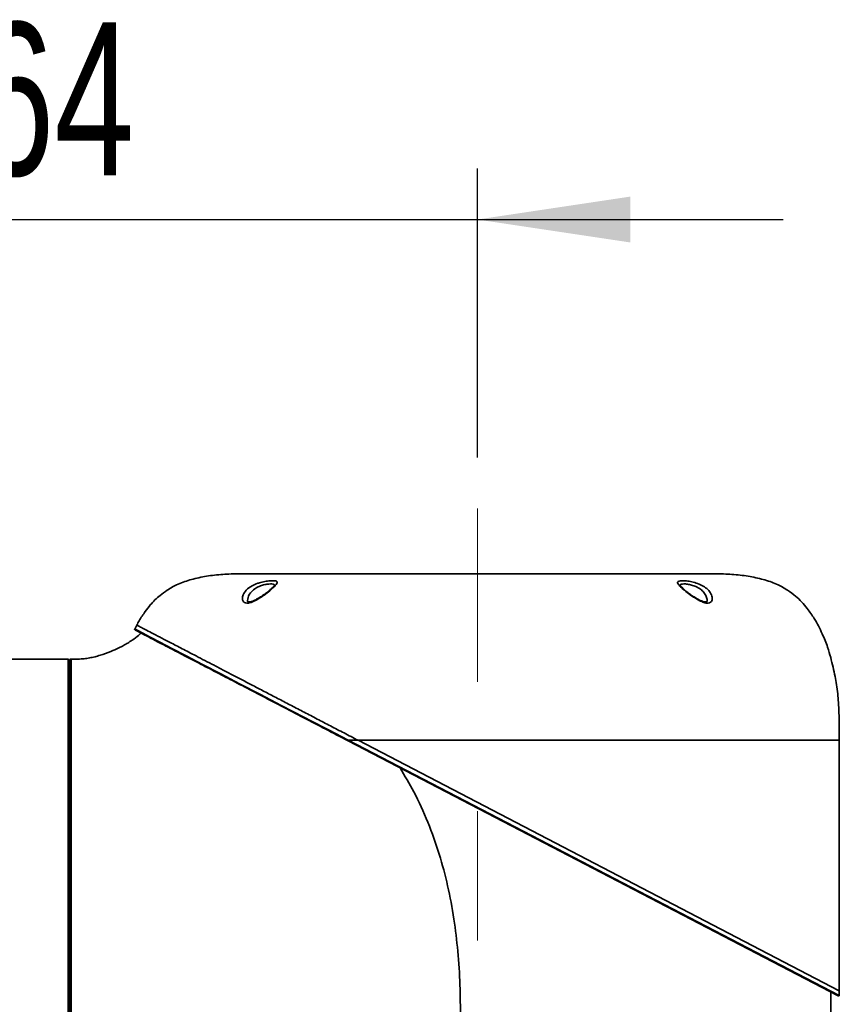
# Model space of a CAD drawing. Header units: millimetres. Extents: x 3 to 614, y 2 to 209.
# Tile 5 of 57: x 68 to 84, y 56 to 76. Entities that reach past the tile are written whole.
import ezdxf

# ---------------------------------------------------------------- set-up
doc = ezdxf.new("R2010")
doc.units = ezdxf.units.MM
doc.linetypes.add('CENTERX2', pattern=[20.32, 12.7, -2.54, 2.54, -2.54])
doc.layers.add('尺寸线', color=5, linetype='Continuous')
doc.styles.add('SLDTEXTSTYLE1', font='TXT', dxfattribs={"width": 0.7})
doc.dimstyles.new('SLDDIMSTYLE0', dxfattribs={"dimtxt": 3, "dimasz": 3, "dimexe": 0, "dimexo": 0.0625, "dimgap": 0.75, "dimtad": 2, "dimdec": 3, "dimlfac": 15, "dimrnd": 1e-09, "dimzin": 12, "dimdsep": 46, "dimtxsty": 'SLDTEXTSTYLE1', "dimsah": 1, "dimcen": 0.09, "dimadec": 0, "dimazin": 3, "dimtfac": 1, "dimtdec": 3, "dimtmove": 0, "dimatfit": 0, "dimfxl": 1, "dimfrac": 2, "dimtolj": 1, "dimtzin": 12, "dimarcsym": 0})

# ---------------------------------------------------------------- blocks, each defined once
blk = doc.blocks.new('_D')
at = {"layer": '尺寸线', "transparency": 16777216}
for p, q in [((38.28, 56.039), (38.28, 62.039)), ((46.926, 56.039), (37.28, 56.039)), ((38.28, 43.659), (38.28, 56.039)), ((67.761, 43.659), (37.28, 43.659)), ((38.28, 43.659), (38.28, 37.659))]:
    blk.add_line(p, q, dxfattribs=at)
for points in [[(38.28, 56.039), (38.73, 59.039), (37.83, 59.039)], [(38.28, 43.659), (37.83, 40.659), (38.73, 40.659)]]:
    blk.add_solid(points, dxfattribs=at)
at = {"layer": '尺寸线', "transparency": 16777216, "insert": (34.413, 45.484), "char_height": 3, "attachment_point": 1, "rotation": 90, "style": 'SLDTEXTSTYLE1'}
blk.add_mtext('185.7', dxfattribs=at)
blk = doc.blocks.new('_D_1')
at = {"layer": '尺寸线', "transparency": 16777216}
for p, q in [((76.581, 66.929), (76.581, 72.597)), ((58.981, 71.597), (52.981, 71.597)), ((58.981, 71.597), (76.581, 71.597)), ((76.581, 71.597), (82.581, 71.597))]:
    blk.add_line(p, q, dxfattribs=at)
for points in [[(58.981, 71.597), (55.981, 72.047), (55.981, 71.147)], [(76.581, 71.597), (79.581, 71.147), (79.581, 72.047)]]:
    blk.add_solid(points, dxfattribs=at)
at = {"layer": '尺寸线', "transparency": 16777216, "insert": (65.162, 75.464), "char_height": 3, "attachment_point": 1, "style": 'SLDTEXTSTYLE1'}
blk.add_mtext('264', dxfattribs=at)

msp = doc.modelspace()

# ---------------------------------------------------------------- linework, layer by layer
at = {"color": 7, "linetype": 'Continuous', "lineweight": 35}
for p, q in [((76.581093, 64.647546), (71.914427, 64.647546)), ((81.24776, 64.647546), (76.581093, 64.647546)), ((69.902533, 63.639452), (69.862792, 63.562007)), ((70.085081, 63.544402), (70.085153, 63.544365)), ((68.554427, 62.972057), (66.814427, 62.972057)), ((68.554427, 62.281141), (68.554427, 62.972057)), ((68.56776, 62.958724), (68.56776, 62.269137)), ((68.574427, 62.892057), (68.56776, 62.892057)), ((68.574427, 62.790814), (68.56776, 62.790814)), ((68.56776, 62.785026), (68.574427, 62.785026)), ((68.574427, 62.892057), (68.574427, 62.790814)), ((68.574427, 62.790814), (68.574427, 62.785026)), ((68.574427, 62.785026), (68.574427, 49.185391)), ((68.581093, 49.140062), (68.581093, 62.938754)), ((68.581093, 62.772057), (68.574427, 62.772057)), ((68.554427, 49.105391), (68.554427, 62.281141)), ((68.56776, 62.269137), (68.56776, 49.118724)), ((83.661603, 56.364174), (74.047321, 61.369053)), ((74.048722, 61.380879), (83.681093, 56.376001)), ((74.24117, 61.380879), (74.048722, 61.380879)), ((83.681093, 61.380879), (74.24117, 61.380879)), ((74.24117, 61.380879), (83.681093, 56.466766)), ((83.681093, 56.466766), (83.681093, 61.380879)), ((83.514427, 48.538724), (83.514427, 56.440789)), ((83.681093, 56.376001), (83.681093, 56.466766))]:
    msp.add_line(p, q, dxfattribs=at)
at = {"color": 7, "linetype": 'Continuous', "lineweight": 35, "flags": 128}
for points in [[(69.868679, 63.558986), (69.868948, 63.558846), (69.921376, 63.531493), (70.020438, 63.479814), (70.165536, 63.404089), (70.356074, 63.304597), (70.590448, 63.182228), (70.870651, 63.03603), (71.192242, 62.868344), (71.550783, 62.681508), (71.916341, 62.490987), (72.31319, 62.284092), (72.736031, 62.063738), (73.179565, 61.832842), (73.201992, 61.821175), (73.29212, 61.774293), (73.659031, 61.583482), (74.048719, 61.380881), (74.048722, 61.380879), (74.048722, 61.380879)], [(74.048722, 61.380879), (74.047843, 61.378784), (74.047138, 61.376753), (74.046628, 61.374849), (74.046328, 61.37313), (74.046249, 61.37165), (74.046392, 61.370455), (74.046753, 61.36958), (74.047321, 61.369053)]]:
    msp.add_lwpolyline(points, dxfattribs=at)
at = {"color": 7, "linetype": 'Continuous', "lineweight": 35}
for centre, radius, start, end in [((69.871829, 63.557708), 0.013333, 161.0669205, 242.5002452), ((68.554427, 62.958724), 0.013333, 0, 90), ((68.614427, 62.938733), 0.033333, 89.7879765, 180.074094), ((83.66776, 56.376001), 0.013333, 242.5, 0)]:
    msp.add_arc(centre, radius, start, end, dxfattribs=at)
for points, knots in [([(71.914427, 64.647546), (71.805189, 64.645283), (71.589213, 64.64081), (71.273953, 64.603762), (70.979908, 64.542436), (70.717559, 64.455479), (70.51452, 64.342697), (70.367673, 64.231284), (70.255426, 64.13641), (70.158445, 64.02964), (70.05742, 63.891933), (69.963227, 63.763169), (69.916832, 63.668599), (69.902533, 63.639452)], [0, 0, 0, 0, 0.137074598, 0.271012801, 0.397701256, 0.513643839, 0.616455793, 0.687448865, 0.744820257, 0.800663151, 0.86793245, 0.959297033, 1, 1, 1, 1]), ([(83.681093, 61.380879), (83.680787, 61.479131), (83.680228, 61.658589), (83.674588, 61.905701), (83.664871, 62.112216), (83.651191, 62.296411), (83.629037, 62.467041), (83.597904, 62.639569), (83.559849, 62.817323), (83.511955, 63.008604), (83.449294, 63.231518), (83.342403, 63.488189), (83.212569, 63.744762), (83.06669, 63.946768), (82.948497, 64.09641), (82.816389, 64.215273), (82.655984, 64.337619), (82.444707, 64.455586), (82.182254, 64.542402), (81.888241, 64.603772), (81.572971, 64.640807), (81.356997, 64.645283), (81.24776, 64.647546)], [0, 0, 0, 0, 0.062533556, 0.114218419, 0.157303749, 0.194110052, 0.231743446, 0.266752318, 0.305668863, 0.347412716, 0.392268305, 0.452864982, 0.524116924, 0.574633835, 0.611255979, 0.645195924, 0.687390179, 0.73952697, 0.79832241, 0.862567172, 0.93048834, 1, 1, 1, 1]), ([(72.368784, 64.209272), (72.330989, 64.184949), (72.262869, 64.14111), (72.166556, 64.092396), (72.08871, 64.069712), (72.030988, 64.07301), (71.987614, 64.100776), (71.966034, 64.157069), (71.982144, 64.235394), (72.044993, 64.330021), (72.146713, 64.40955), (72.245373, 64.451484), (72.330261, 64.478772), (72.414465, 64.498747), (72.516126, 64.511888), (72.596013, 64.512599), (72.645743, 64.501329), (72.661549, 64.477654), (72.64251, 64.440078), (72.589887, 64.386516), (72.508633, 64.312556), (72.429245, 64.250084), (72.378511, 64.215838), (72.368784, 64.209272)], [0, 0, 0, 0, 0.057169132, 0.103038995, 0.138965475, 0.174883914, 0.208304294, 0.25921445, 0.325099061, 0.391269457, 0.465089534, 0.517989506, 0.53181059, 0.579382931, 0.626477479, 0.672312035, 0.717805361, 0.764087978, 0.812338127, 0.864114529, 0.9206327, 0.984783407, 1, 1, 1, 1]), ([(72.604509, 64.41189), (72.604718, 64.412472), (72.609033, 64.424467), (72.594117, 64.437274), (72.556102, 64.449176), (72.491893, 64.448219), (72.411697, 64.435578), (72.345538, 64.416266), (72.279317, 64.39004), (72.20207, 64.349447), (72.125973, 64.273407), (72.078446, 64.188601), (72.076017, 64.140896), (72.074951, 64.119965)], [0, 0, 0, 0, 0.004701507, 0.09686507, 0.187505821, 0.278867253, 0.372688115, 0.467423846, 0.49496875, 0.600637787, 0.750434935, 0.890504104, 1, 1, 1, 1]), ([(72.606148, 64.422421), (72.606247, 64.422631), (72.606532, 64.423232), (72.596003, 64.408198), (72.571799, 64.383322), (72.532278, 64.346207), (72.478642, 64.299498), (72.428032, 64.259804), (72.395322, 64.236898), (72.387767, 64.231608)], [0, 0, 0, 0, 0.0646656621, 0.1859117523, 0.3344372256, 0.5101682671, 0.707905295, 0.932537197, 1, 1, 1, 1]), ([(80.793402, 64.209272), (80.790418, 64.211272), (80.746619, 64.240617), (80.661511, 64.30481), (80.569251, 64.388821), (80.512093, 64.448953), (80.500275, 64.486449), (80.530706, 64.507165), (80.59504, 64.513777), (80.684116, 64.508145), (80.790345, 64.490151), (80.906287, 64.457281), (81.016614, 64.407225), (81.107264, 64.337585), (81.172425, 64.251151), (81.196741, 64.170677), (81.179837, 64.107369), (81.138638, 64.075216), (81.097942, 64.07079), (81.055179, 64.075398), (80.998739, 64.091082), (80.902137, 64.139334), (80.832211, 64.18431), (80.793402, 64.209272)], [0, 0, 0, 0, 0.004647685, 0.068207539, 0.141122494, 0.19625103, 0.250505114, 0.29985993, 0.346361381, 0.391873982, 0.437656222, 0.487269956, 0.542686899, 0.598619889, 0.659510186, 0.731047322, 0.783659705, 0.822195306, 0.855532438, 0.860763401, 0.894279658, 0.941325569, 1, 1, 1, 1]), ([(81.090015, 64.120862), (81.090142, 64.120191), (81.092109, 64.109754), (81.085379, 64.103294), (81.083687, 64.098524), (81.065261, 64.093302), (81.029592, 64.096585), (80.980958, 64.112738), (80.940324, 64.13193), (80.903233, 64.151542), (80.859167, 64.176432), (80.79498, 64.216654), (80.722041, 64.268435), (80.658428, 64.320733), (80.608193, 64.366238), (80.57496, 64.398521), (80.557276, 64.420119), (80.556234, 64.422281), (80.555783, 64.423217)], [0, 0, 0, 0, 0.006016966, 0.0936608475, 0.1785866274, 0.2309241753, 0.2864181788, 0.3427740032, 0.4060414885, 0.4244719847, 0.4690413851, 0.5560776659, 0.6473651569, 0.7418380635, 0.8273487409, 0.8980946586, 0.9558992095, 1, 1, 1, 1]), ([(81.089, 64.120614), (81.085596, 64.147897), (81.079075, 64.200163), (81.028957, 64.280863), (80.960551, 64.347424), (80.87487, 64.395534), (80.784065, 64.427258), (80.70039, 64.444614), (80.629267, 64.450259), (80.579353, 64.443107), (80.555494, 64.430564), (80.559548, 64.415402), (80.560505, 64.411826)], [0, 0, 0, 0, 0.1408966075, 0.2699138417, 0.3838149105, 0.4951927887, 0.5945748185, 0.6862589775, 0.7774685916, 0.8706563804, 0.9694889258, 1, 1, 1, 1]), ([(72.387767, 64.231608), (72.37418, 64.222419), (72.334841, 64.195814), (72.271876, 64.157939), (72.205363, 64.123217), (72.152698, 64.102317), (72.111772, 64.093368), (72.085984, 64.095333), (72.078273, 64.100364), (72.074241, 64.103471), (72.072905, 64.114694), (72.072201, 64.120601)], [0, 0, 0, 0, 0.085016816, 0.246153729, 0.369459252, 0.472113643, 0.56076652, 0.650195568, 0.746085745, 0.866349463, 1, 1, 1, 1]), ([(69.899642, 63.640936), (69.899558, 63.640979), (69.891528, 63.645164), (69.915527, 63.632623), (69.965768, 63.606525), (70.058535, 63.558218), (70.185895, 63.491923), (70.35027, 63.406354), (70.550279, 63.302235), (70.78552, 63.179778), (71.020202, 63.057606), (71.233661, 62.946497), (71.416094, 62.85152), (71.608505, 62.751363), (71.809635, 62.646664), (72.017893, 62.538246), (72.232962, 62.426287), (72.457926, 62.309178), (72.692528, 62.187052), (72.935412, 62.060616), (73.184813, 61.930802), (73.440983, 61.797433), (73.701582, 61.661772), (73.968413, 61.522871), (74.14944, 61.428632), (74.24117, 61.380879)], [0, 0, 0, 0, 0.000652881, 0.062786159, 0.125776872, 0.187890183, 0.250139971, 0.312881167, 0.375414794, 0.437466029, 0.499468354, 0.535562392, 0.57121174, 0.607361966, 0.643532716, 0.678710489, 0.713822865, 0.749058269, 0.784689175, 0.82025506, 0.856086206, 0.891772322, 0.927853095, 0.963441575, 1, 1, 1, 1]), ([(69.984271, 63.484143), (69.968344, 63.468839), (69.914545, 63.417142), (69.825567, 63.353885), (69.726607, 63.289054), (69.639374, 63.238571), (69.529709, 63.181851), (69.378355, 63.114029), (69.221549, 63.057573), (69.080551, 63.018874), (68.975865, 62.995755), (68.865349, 62.97897), (68.74504, 62.972509), (68.659707, 62.972436), (68.614357, 62.972397)], [0, 0, 0, 0, 0.044265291, 0.149529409, 0.218053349, 0.281609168, 0.351514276, 0.465577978, 0.61398643, 0.685156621, 0.758678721, 0.82887364, 0.90905435, 1, 1, 1, 1]), ([(74.047321, 61.369053), (73.899875, 61.445808), (73.604993, 61.599314), (73.166448, 61.827606), (72.732844, 62.053326), (72.310892, 62.272981), (71.914363, 62.4794), (71.538895, 62.674857), (71.189363, 62.856811), (70.868218, 63.023989), (70.58815, 63.169783), (70.352226, 63.292597), (70.163266, 63.390964), (70.017889, 63.466642), (69.921191, 63.51698), (69.868158, 63.544587), (69.872721, 63.542212), (69.874478, 63.541297)], [0, 0, 0, 0, 0.06089967, 0.121794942, 0.187326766, 0.253102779, 0.318852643, 0.384348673, 0.455051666, 0.526046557, 0.597022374, 0.667699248, 0.739400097, 0.811369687, 0.883355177, 0.955077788, 1, 1, 1, 1]), ([(68.614362, 62.971092), (68.614381, 62.962341), (68.614419, 62.944643), (68.614754, 62.805421), (68.61518, 62.58511), (68.615318, 62.283955), (68.614805, 61.90615), (68.613603, 61.452626), (68.612517, 60.93094), (68.612132, 60.347209), (68.612571, 59.706773), (68.613135, 59.020048), (68.613696, 58.295755), (68.614092, 57.542084), (68.614381, 56.769621), (68.614488, 55.988892), (68.614323, 55.209862), (68.613908, 54.442272), (68.613326, 53.694827), (68.612596, 52.977956), (68.611935, 52.299611), (68.611504, 51.666129), (68.611785, 51.088168), (68.612637, 50.571606), (68.613671, 50.12379), (68.61441, 49.752774), (68.614847, 49.460479), (68.615112, 49.266525), (68.615339, 49.155106), (68.615484, 49.111632), (68.615503, 49.107939), (68.615509, 49.106746)], [0, 0, 0, 0, 0.035700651, 0.072195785, 0.10781516, 0.143546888, 0.179168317, 0.214928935, 0.250803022, 0.286560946, 0.322402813, 0.358360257, 0.394203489, 0.430068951, 0.466049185, 0.5019151, 0.537639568, 0.573476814, 0.609200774, 0.644849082, 0.680609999, 0.716257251, 0.752131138, 0.788121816, 0.823997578, 0.859854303, 0.895825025, 0.93168117, 0.95925496, 0.986828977, 1, 1, 1, 1]), ([(68.61436, 62.972044), (68.61436, 62.972059), (68.614359, 62.9724), (68.614361, 62.971731), (68.614362, 62.971092)], [0, 0, 0, 0, 0.044859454, 1, 1, 1, 1]), ([(69.64776, 48.572057), (69.647765, 48.572057), (69.64785, 48.572057), (69.651698, 48.57206), (69.663913, 48.572074), (69.679942, 48.572102), (69.704961, 48.57221), (69.746706, 48.572503), (69.806065, 48.57325), (69.874832, 48.57458), (69.953897, 48.57669), (70.042613, 48.579869), (70.162639, 48.585375), (70.317455, 48.59473), (70.517768, 48.611205), (70.741316, 48.635268), (70.988002, 48.669335), (71.256877, 48.71631), (71.544566, 48.778866), (71.848747, 48.860583), (72.168588, 48.966734), (72.498464, 49.09975), (72.835093, 49.261746), (73.172021, 49.452759), (73.503983, 49.671989), (73.827793, 49.919652), (74.139778, 50.195449), (74.435317, 50.497253), (74.711427, 50.824489), (74.965266, 51.17494), (75.232973, 51.604911), (75.4985, 52.122258), (75.740916, 52.724865), (75.932446, 53.349202), (76.07316, 53.979086), (76.171008, 54.624802), (76.228935, 55.271902), (76.25182, 55.927705), (76.244875, 56.584408), (76.204795, 57.234374), (76.126652, 57.884521), (76.007271, 58.520246), (75.838916, 59.155697), (75.617834, 59.772975), (75.362464, 60.34227), (75.157422, 60.684804), (75.064928, 60.83932)], [0, 0, 0, 0, 0.000914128, 0.014543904, 0.025058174, 0.032456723, 0.043025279, 0.058965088, 0.074383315, 0.088745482, 0.102399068, 0.117155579, 0.130700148, 0.152925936, 0.174474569, 0.195600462, 0.217748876, 0.239407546, 0.260677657, 0.282685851, 0.304169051, 0.325742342, 0.347693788, 0.369275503, 0.390608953, 0.412220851, 0.43373294, 0.455169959, 0.476767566, 0.498478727, 0.520146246, 0.552490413, 0.585031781, 0.61667741, 0.649490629, 0.68087867, 0.713683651, 0.745995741, 0.77836995, 0.81125781, 0.842732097, 0.875636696, 0.90732591, 0.940347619, 0.973091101, 1, 1, 1, 1])]:
    msp.add_open_spline(points, degree=3, knots=knots, dxfattribs=at)
at = {"layer": '尺寸线', "linetype": 'CENTERX2', "lineweight": 18}
msp.add_line((76.581093, 42.209292), (76.581093, 65.929336), dxfattribs=at)

# ---------------------------------------------------------------- dimensions: what is measured, and where the dimension line sits
at = {"layer": '尺寸线'}
dim = msp.add_linear_dim(base=(76.581093, 71.597025), p1=(58.981093, 47.792273), p2=(76.581093, 65.929336), dimstyle='SLDDIMSTYLE0', dxfattribs=at)
dim.commit()
dim.dimension.update_dxf_attribs({"geometry": '_D_1', "text_midpoint": (67.781093, 71.597025), "dimtype": 160})
dim = msp.add_linear_dim(base=(38.279774, 56.038724), p1=(68.76128, 43.658724), p2=(47.926386, 56.038724), angle=90, dimstyle='SLDDIMSTYLE0', dxfattribs=at)
dim.commit()
dim.dimension.update_dxf_attribs({"geometry": '_D', "text_midpoint": (38.279774, 49.848724), "dimtype": 160})

doc.saveas('drawing.dxf')
